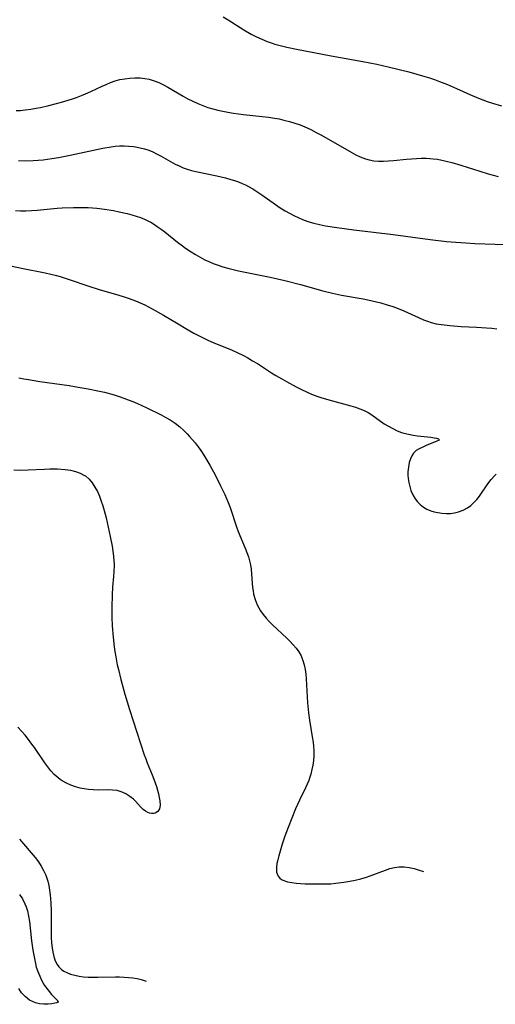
# Model space of a CAD drawing. Header units: metres. Extents: x 1073367 to 1082519, y 1569854 to 1574957.
# Tile 80 of 256: x 1074386 to 1074540, y 1572022 to 1572338. Entities that reach past the tile are written whole.
import ezdxf

# ---------------------------------------------------------------- set-up
doc = ezdxf.new("R2010")
doc.units = ezdxf.units.M
doc.layers.add('CGG_CurvaNivelLidar_v1', color=253, linetype='Continuous', lineweight=30)

msp = doc.modelspace()

# ---------------------------------------------------------------- linework, layer by layer
at = {"layer": 'CGG_CurvaNivelLidar_v1'}
for p, q in [((1074451.989, 1572339.3054, 67), (1074453.504, 1572338.3843, 67)), ((1074453.504, 1572338.3843, 67), (1074458.6079, 1572335.15, 67)), ((1074458.6079, 1572335.15, 67), (1074460.9807, 1572333.8027, 67)), ((1074460.9807, 1572333.8027, 67), (1074462.6568, 1572332.9501, 67)), ((1074462.6568, 1572332.9501, 67), (1074464.3638, 1572332.1636, 67)), ((1074464.3638, 1572332.1636, 67), (1074466.1017, 1572331.4512, 67)), ((1074466.1017, 1572331.4512, 67), (1074467.3454, 1572330.9997, 67)), ((1074467.3454, 1572330.9997, 67), (1074468.6044, 1572330.5914, 67)), ((1074468.6044, 1572330.5914, 67), (1074471.1697, 1572329.8918, 67)), ((1074471.1697, 1572329.8918, 67), (1074472.4668, 1572329.5858, 67)), ((1074472.4668, 1572329.5858, 67), (1074475.5675, 1572328.9324, 67)), ((1074475.5675, 1572328.9324, 67), (1074486.6472, 1572326.7953, 67)), ((1074486.6472, 1572326.7953, 67), (1074496.9023, 1572325.0017, 67)), ((1074496.9023, 1572325.0017, 67), (1074501.4191, 1572324.1263, 67)), ((1074501.4191, 1572324.1263, 67), (1074505.0694, 1572323.309, 67)), ((1074505.0694, 1572323.309, 67), (1074511.6287, 1572321.6178, 67)), ((1074511.6287, 1572321.6178, 67), (1074516.8661, 1572320.1646, 67)), ((1074413.0001, 1572317.0489, 66.5), (1074414.252, 1572317.6042, 66.5)), ((1074414.252, 1572317.6042, 66.5), (1074415.7367, 1572318.2027, 66.5)), ((1074415.7367, 1572318.2027, 66.5), (1074417.2365, 1572318.7244, 66.5)), ((1074417.2365, 1572318.7244, 66.5), (1074418.7532, 1572319.1485, 66.5)), ((1074418.7532, 1572319.1485, 66.5), (1074420.3157, 1572319.4608, 66.5)), ((1074420.3157, 1572319.4608, 66.5), (1074421.8894, 1572319.6574, 66.5)), ((1074421.8894, 1572319.6574, 66.5), (1074423.5668, 1572319.7456, 66.5)), ((1074423.5668, 1572319.7456, 66.5), (1074425.2375, 1572319.7061, 66.5)), ((1074425.2375, 1572319.7061, 66.5), (1074426.704, 1572319.5545, 66.5)), ((1074426.704, 1572319.5545, 66.5), (1074428.1492, 1572319.2782, 66.5)), ((1074428.1492, 1572319.2782, 66.5), (1074429.6987, 1572318.82, 66.5)), ((1074429.6987, 1572318.82, 66.5), (1074431.2157, 1572318.2229, 66.5)), ((1074431.2157, 1572318.2229, 66.5), (1074432.7022, 1572317.5142, 66.5)), ((1074432.7022, 1572317.5142, 66.5), (1074434.1786, 1572316.7077, 66.5)), ((1074516.8661, 1572320.1646, 67), (1074518.3593, 1572319.7229, 67)), ((1074518.3593, 1572319.7229, 67), (1074519.9746, 1572319.1888, 67)), ((1074519.9746, 1572319.1888, 67), (1074521.5762, 1572318.6043, 67)), ((1074521.5762, 1572318.6043, 67), (1074524.1622, 1572317.5667, 67)), ((1074524.1622, 1572317.5667, 67), (1074527.0314, 1572316.3212, 67)), ((1074404.7751, 1572313.4522, 66.5), (1074406.3481, 1572314.0458, 66.5)), ((1074406.3481, 1572314.0458, 66.5), (1074407.6824, 1572314.5953, 66.5)), ((1074407.6824, 1572314.5953, 66.5), (1074409.3825, 1572315.3524, 66.5)), ((1074409.3825, 1572315.3524, 66.5), (1074413.0001, 1572317.0489, 66.5)), ((1074434.1786, 1572316.7077, 66.5), (1074439.0436, 1572313.8252, 66.5)), ((1074527.0314, 1572316.3212, 67), (1074531.356, 1572314.3734, 67)), ((1074531.356, 1572314.3734, 67), (1074534.1167, 1572313.1998, 67)), ((1074395.8485, 1572310.8196, 66.5), (1074398.3581, 1572311.4599, 66.5)), ((1074398.3581, 1572311.4599, 66.5), (1074399.9545, 1572311.9043, 66.5)), ((1074399.9545, 1572311.9043, 66.5), (1074403.1829, 1572312.9015, 66.5)), ((1074403.1829, 1572312.9015, 66.5), (1074404.7751, 1572313.4522, 66.5)), ((1074439.0436, 1572313.8252, 66.5), (1074440.5906, 1572312.9893, 66.5)), ((1074440.5906, 1572312.9893, 66.5), (1074442.1661, 1572312.2046, 66.5)), ((1074442.1661, 1572312.2046, 66.5), (1074443.7682, 1572311.4758, 66.5)), ((1074443.7682, 1572311.4758, 66.5), (1074445.3969, 1572310.811, 66.5)), ((1074534.1167, 1572313.1998, 67), (1074536.9208, 1572312.1426, 67)), ((1074536.9208, 1572312.1426, 67), (1074538.6176, 1572311.5792, 67)), ((1074538.6176, 1572311.5792, 67), (1074541.4692, 1572310.7573, 67)), ((1074385.3, 1572309.2079, 66.5), (1074386.7752, 1572309.2791, 66.5)), ((1074386.7752, 1572309.2791, 66.5), (1074388.2579, 1572309.4117, 66.5)), ((1074388.2579, 1572309.4117, 66.5), (1074390.0269, 1572309.6432, 66.5)), ((1074390.0269, 1572309.6432, 66.5), (1074391.7958, 1572309.942, 66.5)), ((1074391.7958, 1572309.942, 66.5), (1074393.1496, 1572310.2093, 66.5)), ((1074393.1496, 1572310.2093, 66.5), (1074395.8485, 1572310.8196, 66.5)), ((1074445.3969, 1572310.811, 66.5), (1074447.0167, 1572310.2319, 66.5)), ((1074447.0167, 1572310.2319, 66.5), (1074448.6615, 1572309.7285, 66.5)), ((1074448.6615, 1572309.7285, 66.5), (1074450.2376, 1572309.3251, 66.5)), ((1074450.2376, 1572309.3251, 66.5), (1074451.8308, 1572308.9815, 66.5)), ((1074451.8308, 1572308.9815, 66.5), (1074453.4375, 1572308.6866, 66.5)), ((1074453.4375, 1572308.6866, 66.5), (1074455.2734, 1572308.3991, 66.5)), ((1074455.2734, 1572308.3991, 66.5), (1074458.514, 1572307.9811, 66.5)), ((1074458.514, 1572307.9811, 66.5), (1074464.5434, 1572307.3254, 66.5)), ((1074464.5434, 1572307.3254, 66.5), (1074466.496, 1572307.081, 66.5)), ((1074466.496, 1572307.081, 66.5), (1074468.4375, 1572306.7876, 66.5)), ((1074468.4375, 1572306.7876, 66.5), (1074469.9794, 1572306.5037, 66.5)), ((1074469.9794, 1572306.5037, 66.5), (1074471.5087, 1572306.1702, 66.5)), ((1074471.5087, 1572306.1702, 66.5), (1074473.2864, 1572305.7107, 66.5)), ((1074473.2864, 1572305.7107, 66.5), (1074475.0411, 1572305.1793, 66.5)), ((1074475.0411, 1572305.1793, 66.5), (1074476.7692, 1572304.5748, 66.5)), ((1074476.7692, 1572304.5748, 66.5), (1074478.2166, 1572303.9958, 66.5)), ((1074478.2166, 1572303.9958, 66.5), (1074479.0071, 1572303.6455, 66.5)), ((1074479.0071, 1572303.6455, 66.5), (1074480.1341, 1572303.107, 66.5)), ((1074480.1341, 1572303.107, 66.5), (1074481.8811, 1572302.2028, 66.5)), ((1074481.8811, 1572302.2028, 66.5), (1074483.6081, 1572301.2507, 66.5)), ((1074483.6081, 1572301.2507, 66.5), (1074493.1431, 1572295.8002, 66.5)), ((1074402.6941, 1572294.8506, 66), (1074410.2279, 1572296.5204, 66)), ((1074410.2279, 1572296.5204, 66), (1074413.2338, 1572297.1372, 66)), ((1074413.2338, 1572297.1372, 66), (1074415.8618, 1572297.5723, 66)), ((1074415.8618, 1572297.5723, 66), (1074417.2076, 1572297.7338, 66)), ((1074417.2076, 1572297.7338, 66), (1074418.5513, 1572297.8353, 66)), ((1074418.5513, 1572297.8353, 66), (1074420.0749, 1572297.8627, 66)), ((1074420.0749, 1572297.8627, 66), (1074421.5911, 1572297.7989, 66)), ((1074421.5911, 1572297.7989, 66), (1074423.0949, 1572297.6471, 66)), ((1074423.0949, 1572297.6471, 66), (1074423.7874, 1572297.5466, 66)), ((1074423.7874, 1572297.5466, 66), (1074425.2216, 1572297.275, 66)), ((1074425.2216, 1572297.275, 66), (1074426.6308, 1572296.9153, 66)), ((1074426.6308, 1572296.9153, 66), (1074428.0075, 1572296.4568, 66)), ((1074428.0075, 1572296.4568, 66), (1074429.2748, 1572295.9262, 66)), ((1074429.2748, 1572295.9262, 66), (1074430.5165, 1572295.3223, 66)), ((1074430.5165, 1572295.3223, 66), (1074432.02, 1572294.5168, 66)), ((1074493.1431, 1572295.8002, 66.5), (1074494.5984, 1572295.0122, 66.5)), ((1074494.5984, 1572295.0122, 66.5), (1074496.0667, 1572294.3008, 66.5)), ((1074386.0458, 1572293.1667, 66), (1074388.4355, 1572293.0539, 66)), ((1074388.4355, 1572293.0539, 66), (1074390.835, 1572293.1099, 66)), ((1074390.835, 1572293.1099, 66), (1074392.4234, 1572293.2216, 66)), ((1074392.4234, 1572293.2216, 66), (1074394.0121, 1572293.3803, 66)), ((1074394.0121, 1572293.3803, 66), (1074396.852, 1572293.7606, 66)), ((1074396.852, 1572293.7606, 66), (1074398.9501, 1572294.1112, 66)), ((1074398.9501, 1572294.1112, 66), (1074402.6941, 1572294.8506, 66)), ((1074432.02, 1572294.5168, 66), (1074435.0126, 1572292.8275, 66)), ((1074435.0126, 1572292.8275, 66), (1074436.5251, 1572292.0102, 66)), ((1074436.5251, 1572292.0102, 66), (1074437.7723, 1572291.393, 66)), ((1074496.0667, 1572294.3008, 66.5), (1074497.6908, 1572293.6678, 66.5)), ((1074497.6908, 1572293.6678, 66.5), (1074498.8951, 1572293.3329, 66.5)), ((1074498.8951, 1572293.3329, 66.5), (1074500.391, 1572293.0747, 66.5)), ((1074500.391, 1572293.0747, 66.5), (1074501.9455, 1572292.9548, 66.5)), ((1074501.9455, 1572292.9548, 66.5), (1074503.5251, 1572292.9442, 66.5)), ((1074503.5251, 1572292.9442, 66.5), (1074505.1238, 1572293.0122, 66.5)), ((1074505.1238, 1572293.0122, 66.5), (1074506.7371, 1572293.1326, 66.5)), ((1074506.7371, 1572293.1326, 66.5), (1074510.936, 1572293.5337, 66.5)), ((1074510.936, 1572293.5337, 66.5), (1074514.0949, 1572293.7835, 66.5)), ((1074514.0949, 1572293.7835, 66.5), (1074515.6743, 1572293.8504, 66.5)), ((1074515.6743, 1572293.8504, 66.5), (1074517.2511, 1572293.8557, 66.5)), ((1074517.2511, 1572293.8557, 66.5), (1074518.4083, 1572293.8086, 66.5)), ((1074518.4083, 1572293.8086, 66.5), (1074519.493, 1572293.7188, 66.5)), ((1074519.493, 1572293.7188, 66.5), (1074520.916, 1572293.5367, 66.5)), ((1074520.916, 1572293.5367, 66.5), (1074522.3325, 1572293.2909, 66.5)), ((1074522.3325, 1572293.2909, 66.5), (1074523.742, 1572292.9893, 66.5)), ((1074523.742, 1572292.9893, 66.5), (1074525.4748, 1572292.5502, 66.5)), ((1074525.4748, 1572292.5502, 66.5), (1074528.4492, 1572291.6714, 66.5)), ((1074437.7723, 1572291.393, 66), (1074439.046, 1572290.8415, 66)), ((1074439.046, 1572290.8415, 66), (1074440.381, 1572290.3641, 66)), ((1074440.381, 1572290.3641, 66), (1074441.7466, 1572289.9601, 66)), ((1074441.7466, 1572289.9601, 66), (1074443.1358, 1572289.6111, 66)), ((1074443.1358, 1572289.6111, 66), (1074449.898, 1572288.2047, 66)), ((1074528.4492, 1572291.6714, 66.5), (1074534.4805, 1572289.6982, 66.5)), ((1074534.4805, 1572289.6982, 66.5), (1074537.1853, 1572288.8953, 66.5)), ((1074537.1853, 1572288.8953, 66.5), (1074540.4615, 1572288.0592, 66.5)), ((1074449.898, 1572288.2047, 66), (1074452.6919, 1572287.5409, 66)), ((1074452.6919, 1572287.5409, 66), (1074454.3899, 1572287.072, 66)), ((1074454.3899, 1572287.072, 66), (1074455.6419, 1572286.681, 66)), ((1074455.6419, 1572286.681, 66), (1074456.8755, 1572286.2465, 66)), ((1074456.8755, 1572286.2465, 66), (1074458.0861, 1572285.7593, 66)), ((1074458.0861, 1572285.7593, 66), (1074459.1278, 1572285.2803, 66)), ((1074459.1278, 1572285.2803, 66), (1074460.1468, 1572284.7538, 66)), ((1074460.1468, 1572284.7538, 66), (1074461.4639, 1572283.9878, 66)), ((1074461.4639, 1572283.9878, 66), (1074462.7519, 1572283.1626, 66)), ((1074462.7519, 1572283.1626, 66), (1074464.3579, 1572282.0636, 66)), ((1074464.3579, 1572282.0636, 66), (1074468.7707, 1572278.9607, 66)), ((1074385.1217, 1572277.0644, 65.5), (1074386.7919, 1572277.0088, 65.5)), ((1074386.7919, 1572277.0088, 65.5), (1074388.4637, 1572277.0116, 65.5)), ((1074388.4637, 1572277.0116, 65.5), (1074390.2691, 1572277.0847, 65.5)), ((1074390.2691, 1572277.0847, 65.5), (1074392.0754, 1572277.2109, 65.5)), ((1074392.0754, 1572277.2109, 65.5), (1074398.5369, 1572277.7997, 65.5)), ((1074398.5369, 1572277.7997, 65.5), (1074400.1094, 1572277.9107, 65.5)), ((1074400.1094, 1572277.9107, 65.5), (1074403.8396, 1572278.0615, 65.5)), ((1074403.8396, 1572278.0615, 65.5), (1074406.9595, 1572278.0576, 65.5)), ((1074406.9595, 1572278.0576, 65.5), (1074408.5166, 1572277.9997, 65.5)), ((1074408.5166, 1572277.9997, 65.5), (1074409.9333, 1572277.9068, 65.5)), ((1074409.9333, 1572277.9068, 65.5), (1074411.3468, 1572277.778, 65.5)), ((1074411.3468, 1572277.778, 65.5), (1074413.7604, 1572277.4814, 65.5)), ((1074413.7604, 1572277.4814, 65.5), (1074416.6387, 1572277.0211, 65.5)), ((1074416.6387, 1572277.0211, 65.5), (1074418.5031, 1572276.6655, 65.5)), ((1074418.5031, 1572276.6655, 65.5), (1074421.089, 1572276.0818, 65.5)), ((1074421.089, 1572276.0818, 65.5), (1074422.5214, 1572275.7036, 65.5)), ((1074468.7707, 1572278.9607, 66), (1074470.3304, 1572277.952, 66)), ((1074470.3304, 1572277.952, 66), (1074471.9189, 1572276.9918, 66)), ((1074471.9189, 1572276.9918, 66), (1074473.2855, 1572276.2163, 66)), ((1074473.2855, 1572276.2163, 66), (1074474.6712, 1572275.4831, 66)), ((1074422.5214, 1572275.7036, 65.5), (1074423.9342, 1572275.2818, 65.5)), ((1074423.9342, 1572275.2818, 65.5), (1074425.3223, 1572274.8075, 65.5)), ((1074425.3223, 1572274.8075, 65.5), (1074426.6792, 1572274.2689, 65.5)), ((1074426.6792, 1572274.2689, 65.5), (1074427.969, 1572273.6654, 65.5)), ((1074427.969, 1572273.6654, 65.5), (1074428.6685, 1572273.2912, 65.5)), ((1074428.6685, 1572273.2912, 65.5), (1074429.536, 1572272.7803, 65.5)), ((1074474.6712, 1572275.4831, 66), (1074476.079, 1572274.8021, 66)), ((1074476.079, 1572274.8021, 66), (1074477.5128, 1572274.1865, 66)), ((1074477.5128, 1572274.1865, 66), (1074479.2324, 1572273.5655, 66)), ((1074479.2324, 1572273.5655, 66), (1074481.0768, 1572273.0249, 66)), ((1074481.0768, 1572273.0249, 66), (1074482.9523, 1572272.5716, 66)), ((1074429.536, 1572272.7803, 65.5), (1074430.7608, 1572271.9771, 65.5)), ((1074430.7608, 1572271.9771, 65.5), (1074431.9558, 1572271.1164, 65.5)), ((1074431.9558, 1572271.1164, 65.5), (1074433.1304, 1572270.2149, 65.5)), ((1074433.1304, 1572270.2149, 65.5), (1074437.3057, 1572266.859, 65.5)), ((1074482.9523, 1572272.5716, 66), (1074484.8509, 1572272.1857, 66)), ((1074484.8509, 1572272.1857, 66), (1074488.4677, 1572271.5945, 66)), ((1074488.4677, 1572271.5945, 66), (1074493.99, 1572270.8548, 66)), ((1074493.99, 1572270.8548, 66), (1074506.596, 1572269.329, 66)), ((1074437.3057, 1572266.859, 65.5), (1074438.8455, 1572265.6847, 65.5)), ((1074506.596, 1572269.329, 66), (1074518.5009, 1572267.7525, 66)), ((1074518.5009, 1572267.7525, 66), (1074523.7443, 1572267.1434, 66)), ((1074523.7443, 1572267.1434, 66), (1074526.8394, 1572266.8444, 66)), ((1074526.8394, 1572266.8444, 66), (1074530.042, 1572266.6263, 66)), ((1074530.042, 1572266.6263, 66), (1074532.935, 1572266.489, 66)), ((1074438.8455, 1572265.6847, 65.5), (1074439.8602, 1572264.9595, 65.5)), ((1074439.8602, 1572264.9595, 65.5), (1074441.6083, 1572263.7926, 65.5)), ((1074441.6083, 1572263.7926, 65.5), (1074443.0578, 1572262.8983, 65.5)), ((1074532.935, 1572266.489, 66), (1074546.0402, 1572266.0215, 66)), ((1074443.0578, 1572262.8983, 65.5), (1074444.5344, 1572262.0537, 65.5)), ((1074444.5344, 1572262.0537, 65.5), (1074446.038, 1572261.2646, 65.5)), ((1074446.038, 1572261.2646, 65.5), (1074447.3845, 1572260.6236, 65.5)), ((1074447.3845, 1572260.6236, 65.5), (1074448.7561, 1572260.0418, 65.5)), ((1074384.1014, 1572259.1498, 65), (1074387.055, 1572258.5347, 65)), ((1074387.055, 1572258.5347, 65), (1074394.7171, 1572257.0423, 65)), ((1074394.7171, 1572257.0423, 65), (1074396.5344, 1572256.6362, 65)), ((1074448.7561, 1572260.0418, 65.5), (1074450.2854, 1572259.4814, 65.5)), ((1074450.2854, 1572259.4814, 65.5), (1074451.8413, 1572258.9873, 65.5)), ((1074451.8413, 1572258.9873, 65.5), (1074453.4176, 1572258.5449, 65.5)), ((1074453.4176, 1572258.5449, 65.5), (1074456.8792, 1572257.7095, 65.5)), ((1074456.8792, 1572257.7095, 65.5), (1074460.0637, 1572257.0371, 65.5)), ((1074460.0637, 1572257.0371, 65.5), (1074467.0417, 1572255.6723, 65.5)), ((1074396.5344, 1572256.6362, 65), (1074398.3363, 1572256.1785, 65)), ((1074398.3363, 1572256.1785, 65), (1074399.5222, 1572255.837, 65)), ((1074399.5222, 1572255.837, 65), (1074402.4225, 1572254.8908, 65)), ((1074402.4225, 1572254.8908, 65), (1074408.6985, 1572252.6982, 65)), ((1074467.0417, 1572255.6723, 65.5), (1074471.765, 1572254.5857, 65.5)), ((1074471.765, 1572254.5857, 65.5), (1074476.8022, 1572253.2953, 65.5)), ((1074408.6985, 1572252.6982, 65), (1074412.0747, 1572251.6879, 65)), ((1074412.0747, 1572251.6879, 65), (1074418.4164, 1572249.8784, 65)), ((1074476.8022, 1572253.2953, 65.5), (1074484.0465, 1572251.2702, 65.5)), ((1074484.0465, 1572251.2702, 65.5), (1074487.1238, 1572250.484, 65.5)), ((1074418.4164, 1572249.8784, 65), (1074420.0489, 1572249.3492, 65)), ((1074420.0489, 1572249.3492, 65), (1074421.6676, 1572248.7808, 65)), ((1074421.6676, 1572248.7808, 65), (1074423.7208, 1572247.9977, 65)), ((1074423.7208, 1572247.9977, 65), (1074425.2426, 1572247.3684, 65)), ((1074487.1238, 1572250.484, 65.5), (1074489.9998, 1572249.8689, 65.5)), ((1074489.9998, 1572249.8689, 65.5), (1074497.0127, 1572248.645, 65.5)), ((1074497.0127, 1572248.645, 65.5), (1074498.4396, 1572248.3714, 65.5)), ((1074498.4396, 1572248.3714, 65.5), (1074501.2609, 1572247.7407, 65.5)), ((1074501.2609, 1572247.7407, 65.5), (1074502.6584, 1572247.3797, 65.5)), ((1074425.2426, 1572247.3684, 65), (1074426.7449, 1572246.6974, 65)), ((1074426.7449, 1572246.6974, 65), (1074429.1542, 1572245.4878, 65)), ((1074429.1542, 1572245.4878, 65), (1074432.7737, 1572243.4172, 65)), ((1074502.6584, 1572247.3797, 65.5), (1074504.7422, 1572246.7758, 65.5)), ((1074504.7422, 1572246.7758, 65.5), (1074506.504, 1572246.2008, 65.5)), ((1074506.504, 1572246.2008, 65.5), (1074508.2402, 1572245.565, 65.5)), ((1074508.2402, 1572245.565, 65.5), (1074510.0915, 1572244.7979, 65.5)), ((1074510.0915, 1572244.7979, 65.5), (1074514.754, 1572242.6332, 65.5)), ((1074432.7737, 1572243.4172, 65), (1074437.4225, 1572240.5972, 65)), ((1074514.754, 1572242.6332, 65.5), (1074516.4435, 1572241.9064, 65.5)), ((1074516.4435, 1572241.9064, 65.5), (1074517.6346, 1572241.4616, 65.5)), ((1074517.6346, 1572241.4616, 65.5), (1074518.8452, 1572241.0798, 65.5)), ((1074437.4225, 1572240.5972, 65), (1074439.8963, 1572239.1377, 65)), ((1074439.8963, 1572239.1377, 65), (1074442.5224, 1572237.6702, 65)), ((1074518.8452, 1572241.0798, 65.5), (1074520.5045, 1572240.6757, 65.5)), ((1074520.5045, 1572240.6757, 65.5), (1074522.1942, 1572240.3729, 65.5)), ((1074522.1942, 1572240.3729, 65.5), (1074524.87, 1572240.0429, 65.5)), ((1074524.87, 1572240.0429, 65.5), (1074528.5045, 1572239.7794, 65.5)), ((1074528.5045, 1572239.7794, 65.5), (1074533.5021, 1572239.5358, 65.5)), ((1074533.5021, 1572239.5358, 65.5), (1074536.6146, 1572239.3447, 65.5)), ((1074536.6146, 1572239.3447, 65.5), (1074538.432, 1572239.185, 65.5)), ((1074538.432, 1572239.185, 65.5), (1074540.0091, 1572239.0088, 65.5)), ((1074442.5224, 1572237.6702, 65), (1074444.0213, 1572236.8825, 65)), ((1074444.0213, 1572236.8825, 65), (1074447.0609, 1572235.3977, 65)), ((1074447.0609, 1572235.3977, 65), (1074448.6784, 1572234.6701, 65)), ((1074448.6784, 1572234.6701, 65), (1074454.8501, 1572232.1111, 65)), ((1074454.8501, 1572232.1111, 65), (1074456.619, 1572231.323, 65)), ((1074456.619, 1572231.323, 65), (1074458.2765, 1572230.5129, 65)), ((1074458.2765, 1572230.5129, 65), (1074459.8686, 1572229.6657, 65)), ((1074459.8686, 1572229.6657, 65), (1074461.4352, 1572228.7704, 65)), ((1074461.4352, 1572228.7704, 65), (1074462.9773, 1572227.8323, 65)), ((1074462.9773, 1572227.8323, 65), (1074467.4984, 1572224.8946, 65)), ((1074386.2323, 1572223.312, 64.5), (1074387.8561, 1572222.9599, 64.5)), ((1074387.8561, 1572222.9599, 64.5), (1074389.3245, 1572222.68, 64.5)), ((1074389.3245, 1572222.68, 64.5), (1074392.9298, 1572222.0894, 64.5)), ((1074467.4984, 1572224.8946, 65), (1074468.9033, 1572224.0131, 65)), ((1074468.9033, 1572224.0131, 65), (1074470.7815, 1572222.905, 65)), ((1074470.7815, 1572222.905, 65), (1074472.3182, 1572222.0435, 65)), ((1074392.9298, 1572222.0894, 64.5), (1074402.3883, 1572220.7582, 64.5)), ((1074402.3883, 1572220.7582, 64.5), (1074405.3421, 1572220.3043, 64.5)), ((1074405.3421, 1572220.3043, 64.5), (1074408.482, 1572219.7623, 64.5)), ((1074408.482, 1572219.7623, 64.5), (1074411.6084, 1572219.12, 64.5)), ((1074411.6084, 1572219.12, 64.5), (1074413.742, 1572218.6167, 64.5)), ((1074472.3182, 1572222.0435, 65), (1074475.4242, 1572220.3839, 65)), ((1074475.4242, 1572220.3839, 65), (1074477.094, 1572219.5297, 65)), ((1074477.094, 1572219.5297, 65), (1074478.7833, 1572218.7218, 65)), ((1074413.742, 1572218.6167, 64.5), (1074416.9131, 1572217.7533, 64.5)), ((1074416.9131, 1572217.7533, 64.5), (1074418.4811, 1572217.2688, 64.5)), ((1074418.4811, 1572217.2688, 64.5), (1074419.9636, 1572216.7693, 64.5)), ((1074419.9636, 1572216.7693, 64.5), (1074421.4304, 1572216.2295, 64.5)), ((1074421.4304, 1572216.2295, 64.5), (1074422.8884, 1572215.6428, 64.5)), ((1074478.7833, 1572218.7218, 65), (1074480.4151, 1572218.0224, 65)), ((1074480.4151, 1572218.0224, 65), (1074482.0753, 1572217.3936, 65)), ((1074482.0753, 1572217.3936, 65), (1074483.3693, 1572216.9579, 65)), ((1074483.3693, 1572216.9579, 65), (1074485.9864, 1572216.1721, 65)), ((1074485.9864, 1572216.1721, 65), (1074493.0059, 1572214.2652, 65)), ((1074422.8884, 1572215.6428, 64.5), (1074424.3308, 1572215.0206, 64.5)), ((1074424.3308, 1572215.0206, 64.5), (1074427.1786, 1572213.7034, 64.5)), ((1074427.1786, 1572213.7034, 64.5), (1074431.9817, 1572211.3416, 64.5)), ((1074493.0059, 1572214.2652, 65), (1074494.483, 1572213.8204, 65)), ((1074494.483, 1572213.8204, 65), (1074495.9242, 1572213.3196, 65)), ((1074495.9242, 1572213.3196, 65), (1074497.3167, 1572212.7371, 65)), ((1074497.3167, 1572212.7371, 65), (1074498.5784, 1572212.0855, 65)), ((1074431.9817, 1572211.3416, 64.5), (1074433.4694, 1572210.5582, 64.5)), ((1074433.4694, 1572210.5582, 64.5), (1074434.9192, 1572209.7219, 64.5)), ((1074434.9192, 1572209.7219, 64.5), (1074436.4992, 1572208.6796, 64.5)), ((1074498.5784, 1572212.0855, 65), (1074499.7582, 1572211.3521, 65)), ((1074499.7582, 1572211.3521, 65), (1074503.7512, 1572208.5024, 65)), ((1074436.4992, 1572208.6796, 64.5), (1074437.9937, 1572207.5255, 64.5)), ((1074437.9937, 1572207.5255, 64.5), (1074439.1997, 1572206.4399, 64.5)), ((1074439.1997, 1572206.4399, 64.5), (1074440.3467, 1572205.2832, 64.5)), ((1074503.7512, 1572208.5024, 65), (1074505.0941, 1572207.675, 65)), ((1074505.0941, 1572207.675, 65), (1074506.49, 1572206.9284, 65)), ((1074506.49, 1572206.9284, 65), (1074507.905, 1572206.2769, 65)), ((1074440.3467, 1572205.2832, 64.5), (1074441.1454, 1572204.4154, 64.5)), ((1074441.1454, 1572204.4154, 64.5), (1074442.906, 1572202.3415, 64.5)), ((1074507.905, 1572206.2769, 65), (1074509.3556, 1572205.7274, 65)), ((1074509.3556, 1572205.7274, 65), (1074510.0383, 1572205.5143, 65)), ((1074510.0383, 1572205.5143, 65), (1074511.5283, 1572205.1445, 65)), ((1074511.5283, 1572205.1445, 65), (1074513.0234, 1572204.8717, 65)), ((1074513.0234, 1572204.8717, 65), (1074514.5007, 1572204.6653, 65)), ((1074514.5007, 1572204.6653, 65), (1074518.7341, 1572204.165, 65)), ((1074518.7341, 1572204.165, 65), (1074519.7822, 1572204.0007, 65)), ((1074519.7822, 1572204.0007, 65), (1074520.6225, 1572203.8212, 65)), ((1074520.6225, 1572203.8212, 65), (1074521.1902, 1572203.6234, 65)), ((1074521.1902, 1572203.6234, 65), (1074521.4056, 1572203.4034, 65)), ((1074521.4056, 1572203.4034, 65), (1074521.2145, 1572203.1599, 65)), ((1074442.906, 1572202.3415, 64.5), (1074443.8537, 1572201.126, 64.5)), ((1074443.8537, 1572201.126, 64.5), (1074444.7607, 1572199.8761, 64.5)), ((1074515.0558, 1572200.4791, 65), (1074514.0459, 1572199.8606, 65)), ((1074516.1593, 1572201.0144, 65), (1074515.0558, 1572200.4791, 65)), ((1074517.247, 1572201.4944, 65), (1074516.1593, 1572201.0144, 65)), ((1074520.6915, 1572202.8846, 65), (1074517.247, 1572201.4944, 65)), ((1074521.2145, 1572203.1599, 65), (1074520.6915, 1572202.8846, 65)), ((1074444.7607, 1572199.8761, 64.5), (1074445.7658, 1572198.3654, 64.5)), ((1074445.7658, 1572198.3654, 64.5), (1074446.7183, 1572196.8154, 64.5)), ((1074512.1635, 1572197.1744, 65), (1074511.8307, 1572196.0279, 65)), ((1074512.6045, 1572198.208, 65), (1074512.1635, 1572197.1744, 65)), ((1074513.198, 1572199.0939, 65), (1074512.6045, 1572198.208, 65)), ((1074514.0459, 1572199.8606, 65), (1074513.198, 1572199.0939, 65)), ((1074386.5273, 1572193.6286, 64), (1074389.2327, 1572193.6965, 64)), ((1074389.2327, 1572193.6965, 64), (1074394.4695, 1572193.931, 64)), ((1074394.4695, 1572193.931, 64), (1074396.1983, 1572193.9806, 64)), ((1074396.1983, 1572193.9806, 64), (1074398.6095, 1572193.9694, 64)), ((1074398.6095, 1572193.9694, 64), (1074401.07, 1572193.7981, 64)), ((1074401.07, 1572193.7981, 64), (1074402.7859, 1572193.5518, 64)), ((1074446.7183, 1572196.8154, 64.5), (1074447.6299, 1572195.2365, 64.5)), ((1074447.6299, 1572195.2365, 64.5), (1074449.4305, 1572191.8831, 64.5)), ((1074511.5444, 1572194.589, 65), (1074511.3945, 1572193.0698, 65)), ((1074511.8307, 1572196.0279, 65), (1074511.5444, 1572194.589, 65)), ((1074384.544, 1572193.6354, 64), (1074386.5273, 1572193.6286, 64)), ((1074402.7859, 1572193.5518, 64), (1074404.4269, 1572193.1777, 64)), ((1074404.4269, 1572193.1777, 64), (1074405.9648, 1572192.6424, 64)), ((1074405.9648, 1572192.6424, 64), (1074407.3628, 1572191.8998, 64)), ((1074407.3628, 1572191.8998, 64), (1074407.6311, 1572191.7145, 64)), ((1074407.6311, 1572191.7145, 64), (1074408.7911, 1572190.703, 64)), ((1074408.7911, 1572190.703, 64), (1074409.8066, 1572189.4987, 64)), ((1074449.4305, 1572191.8831, 64.5), (1074451.0935, 1572188.5788, 64.5)), ((1074511.3945, 1572193.0698, 65), (1074511.3928, 1572191.9862, 65)), ((1074511.3928, 1572191.9862, 65), (1074511.4729, 1572190.8883, 65)), ((1074511.4729, 1572190.8883, 65), (1074511.6637, 1572189.5947, 65)), ((1074537.1462, 1572189.2116, 65), (1074538.1608, 1572190.538, 65)), ((1074538.1608, 1572190.538, 65), (1074539.2668, 1572191.7473, 65)), ((1074539.2668, 1572191.7473, 65), (1074539.8248, 1572192.2532, 65)), ((1074409.8066, 1572189.4987, 64), (1074410.6994, 1572188.1449, 64)), ((1074410.6994, 1572188.1449, 64), (1074411.4817, 1572186.6739, 64)), ((1074451.0935, 1572188.5788, 64.5), (1074452.4859, 1572185.7009, 64.5)), ((1074511.6637, 1572189.5947, 65), (1074511.9544, 1572188.3129, 65)), ((1074511.9544, 1572188.3129, 65), (1074512.3447, 1572187.0604, 65)), ((1074534.4089, 1572185.244, 65), (1074537.1462, 1572189.2116, 65)), ((1074411.4817, 1572186.6739, 64), (1074412.1355, 1572185.1767, 64)), ((1074412.1355, 1572185.1767, 64), (1074412.712, 1572183.6151, 64)), ((1074452.4859, 1572185.7009, 64.5), (1074453.5736, 1572183.2313, 64.5)), ((1074512.3447, 1572187.0604, 65), (1074512.937, 1572185.6552, 65)), ((1074512.937, 1572185.6552, 65), (1074513.6941, 1572184.3529, 65)), ((1074513.6941, 1572184.3529, 65), (1074514.4705, 1572183.368, 65)), ((1074533.5354, 1572184.1334, 65), (1074534.4089, 1572185.244, 65)), ((1074412.712, 1572183.6151, 64), (1074413.1976, 1572182.1053, 64)), ((1074413.1976, 1572182.1053, 64), (1074413.6438, 1572180.566, 64)), ((1074453.5736, 1572183.2313, 64.5), (1074454.211, 1572181.5202, 64.5)), ((1074454.211, 1572181.5202, 64.5), (1074456.2349, 1572175.3537, 64.5)), ((1074514.4705, 1572183.368, 65), (1074515.3655, 1572182.4902, 65)), ((1074515.3655, 1572182.4902, 65), (1074516.365, 1572181.7291, 65)), ((1074516.365, 1572181.7291, 65), (1074517.5053, 1572181.0708, 65)), ((1074517.5053, 1572181.0708, 65), (1074518.7256, 1572180.5466, 65)), ((1074529.1468, 1572180.6927, 65), (1074530.5029, 1572181.4404, 65)), ((1074530.5029, 1572181.4404, 65), (1074531.5925, 1572182.2296, 65)), ((1074531.5925, 1572182.2296, 65), (1074532.6043, 1572183.1329, 65)), ((1074532.6043, 1572183.1329, 65), (1074533.5354, 1572184.1334, 65)), ((1074413.6438, 1572180.566, 64), (1074414.2563, 1572178.2581, 64)), ((1074414.2563, 1572178.2581, 64), (1074414.9826, 1572175.2331, 64)), ((1074518.7256, 1572180.5466, 65), (1074519.8752, 1572180.185, 65)), ((1074519.8752, 1572180.185, 65), (1074521.0588, 1572179.9184, 65)), ((1074521.0588, 1572179.9184, 65), (1074522.2632, 1572179.7389, 65)), ((1074522.2632, 1572179.7389, 65), (1074523.7488, 1572179.6372, 65)), ((1074523.7488, 1572179.6372, 65), (1074525.0915, 1572179.6712, 65)), ((1074525.0915, 1572179.6712, 65), (1074526.4158, 1572179.8349, 65)), ((1074526.4158, 1572179.8349, 65), (1074527.7059, 1572180.141, 65)), ((1074527.7059, 1572180.141, 65), (1074529.1468, 1572180.6927, 65)), ((1074414.9826, 1572175.2331, 64), (1074415.6075, 1572172.2581, 64)), ((1074456.2349, 1572175.3537, 64.5), (1074456.7666, 1572173.9074, 64.5)), ((1074415.6075, 1572172.2581, 64), (1074416.1824, 1572169.189, 64)), ((1074456.7666, 1572173.9074, 64.5), (1074459.0204, 1572168.5344, 64.5)), ((1074416.1824, 1572169.189, 64), (1074416.45, 1572167.5766, 64)), ((1074459.0204, 1572168.5344, 64.5), (1074459.5657, 1572167.1324, 64.5)), ((1074416.45, 1572167.5766, 64), (1074416.6678, 1572165.9653, 64)), ((1074416.6678, 1572165.9653, 64), (1074416.8117, 1572164.3527, 64)), ((1074459.5657, 1572167.1324, 64.5), (1074460.0566, 1572165.7219, 64.5)), ((1074460.0566, 1572165.7219, 64.5), (1074460.4287, 1572164.4603, 64.5)), ((1074416.8573, 1572162.8038, 64), (1074416.8087, 1572161.1099, 64)), ((1074416.8117, 1572164.3527, 64), (1074416.8469, 1572163.5656, 64)), ((1074416.8469, 1572163.5656, 64), (1074416.8573, 1572162.8038, 64)), ((1074460.4287, 1572164.4603, 64.5), (1074460.7229, 1572163.1863, 64.5)), ((1074460.7229, 1572163.1863, 64.5), (1074460.9532, 1572161.6927, 64.5)), ((1074416.6912, 1572159.4135, 64), (1074416.384, 1572156.0088, 64)), ((1074416.8087, 1572161.1099, 64), (1074416.6912, 1572159.4135, 64)), ((1074460.9532, 1572161.6927, 64.5), (1074461.0978, 1572160.1863, 64.5)), ((1074461.0978, 1572160.1863, 64.5), (1074461.2924, 1572157.2654, 64.5)), ((1074416.384, 1572156.0088, 64), (1074416.2058, 1572153.496, 64)), ((1074461.2924, 1572157.2654, 64.5), (1074461.4225, 1572155.8162, 64.5)), ((1074461.4225, 1572155.8162, 64.5), (1074461.5607, 1572154.7737, 64.5)), ((1074416.2058, 1572153.496, 64), (1074416.0792, 1572149.4132, 64)), ((1074461.5607, 1572154.7737, 64.5), (1074461.7538, 1572153.7444, 64.5)), ((1074461.7538, 1572153.7444, 64.5), (1074462.2492, 1572151.9962, 64.5)), ((1074416.0792, 1572149.4132, 64), (1074416.0936, 1572146.2656, 64)), ((1074462.2492, 1572151.9962, 64.5), (1074462.9299, 1572150.3051, 64.5)), ((1074462.9299, 1572150.3051, 64.5), (1074463.4127, 1572149.3357, 64.5)), ((1074416.0936, 1572146.2656, 64), (1074416.2199, 1572143.5228, 64)), ((1074463.4127, 1572149.3357, 64.5), (1074463.9581, 1572148.3957, 64.5)), ((1074463.9581, 1572148.3957, 64.5), (1074464.8003, 1572147.1756, 64.5)), ((1074464.8003, 1572147.1756, 64.5), (1074465.742, 1572146.009, 64.5)), ((1074416.2199, 1572143.5228, 64), (1074416.5222, 1572139.8809, 64)), ((1074465.742, 1572146.009, 64.5), (1074466.7603, 1572144.8858, 64.5)), ((1074466.7603, 1572144.8858, 64.5), (1074467.8366, 1572143.7983, 64.5)), ((1074467.8366, 1572143.7983, 64.5), (1074472.4024, 1572139.5517, 64.5)), ((1074416.5222, 1572139.8809, 64), (1074416.866, 1572136.7975, 64)), ((1074416.866, 1572136.7975, 64), (1074417.0816, 1572135.2612, 64)), ((1074472.4024, 1572139.5517, 64.5), (1074473.4252, 1572138.5429, 64.5)), ((1074473.4252, 1572138.5429, 64.5), (1074474.4543, 1572137.4422, 64.5)), ((1074474.4543, 1572137.4422, 64.5), (1074475.4071, 1572136.3023, 64.5)), ((1074417.0816, 1572135.2612, 64), (1074417.3688, 1572133.5476, 64)), ((1074417.3688, 1572133.5476, 64), (1074417.8893, 1572130.9681, 64)), ((1074475.4071, 1572136.3023, 64.5), (1074476.261, 1572135.1144, 64.5)), ((1074476.261, 1572135.1144, 64.5), (1074476.9882, 1572133.8677, 64.5)), ((1074476.9882, 1572133.8677, 64.5), (1074477.2814, 1572133.2481, 64.5)), ((1074417.8893, 1572130.9681, 64), (1074418.2197, 1572129.5096, 64)), ((1074477.2814, 1572133.2481, 64.5), (1074477.6106, 1572132.4027, 64.5)), ((1074477.6106, 1572132.4027, 64.5), (1074478.0147, 1572130.9899, 64.5)), ((1074478.0147, 1572130.9899, 64.5), (1074478.2975, 1572129.5252, 64.5)), ((1074418.2197, 1572129.5096, 64), (1074419.0249, 1572126.2836, 64)), ((1074478.2975, 1572129.5252, 64.5), (1074478.4915, 1572128.0207, 64.5)), ((1074478.4915, 1572128.0207, 64.5), (1074478.6244, 1572126.4861, 64.5)), ((1074419.0249, 1572126.2836, 64), (1074420.3353, 1572121.5262, 64)), ((1074478.6244, 1572126.4861, 64.5), (1074479.0721, 1572118.7944, 64.5)), ((1074420.3353, 1572121.5262, 64), (1074421.8221, 1572116.5674, 64)), ((1074479.0721, 1572118.7944, 64.5), (1074479.3737, 1572115.5021, 64.5)), ((1074421.8221, 1572116.5674, 64), (1074426.569, 1572102.0557, 64)), ((1074479.3737, 1572115.5021, 64.5), (1074479.6753, 1572113.2252, 64.5)), ((1074479.6753, 1572113.2252, 64.5), (1074480.6054, 1572107.8792, 64.5)), ((1074387.1011, 1572109.6379, 64), (1074385.9206, 1572110.9201, 64)), ((1074388.2415, 1572108.3146, 64), (1074387.1011, 1572109.6379, 64)), ((1074389.3605, 1572106.9246, 64), (1074388.2415, 1572108.3146, 64)), ((1074390.4341, 1572105.4981, 64), (1074389.3605, 1572106.9246, 64)), ((1074391.2197, 1572104.3923, 64), (1074390.4341, 1572105.4981, 64)), ((1074480.6054, 1572107.8792, 64.5), (1074480.8838, 1572106.1139, 64.5)), ((1074480.8838, 1572106.1139, 64.5), (1074481.0509, 1572104.7628, 64.5)), ((1074394.5692, 1572099.4388, 64), (1074391.2197, 1572104.3923, 64)), ((1074426.569, 1572102.0557, 64), (1074427.0218, 1572100.7525, 64)), ((1074481.0509, 1572104.7628, 64.5), (1074481.1515, 1572103.4134, 64.5)), ((1074481.1515, 1572103.4134, 64.5), (1074481.1557, 1572101.8015, 64.5)), ((1074395.5295, 1572098.1328, 64), (1074394.5692, 1572099.4388, 64)), ((1074427.0218, 1572100.7525, 64), (1074427.5118, 1572099.5038, 64)), ((1074427.5118, 1572099.5038, 64), (1074429.1386, 1572095.6406, 64)), ((1074480.8241, 1572098.7326, 64.5), (1074480.5247, 1572097.2827, 64.5)), ((1074481.036, 1572100.1939, 64.5), (1074480.8241, 1572098.7326, 64.5)), ((1074481.1557, 1572101.8015, 64.5), (1074481.036, 1572100.1939, 64.5)), ((1074396.5356, 1572096.8882, 64), (1074395.5295, 1572098.1328, 64)), ((1074397.6017, 1572095.7264, 64), (1074396.5356, 1572096.8882, 64)), ((1074398.8421, 1572094.5952, 64), (1074397.6017, 1572095.7264, 64)), ((1074429.1386, 1572095.6406, 64), (1074429.6744, 1572094.2455, 64)), ((1074480.1458, 1572095.8474, 64.5), (1074479.8275, 1572094.8312, 64.5)), ((1074480.5247, 1572097.2827, 64.5), (1074480.1458, 1572095.8474, 64.5)), ((1074399.5135, 1572094.085, 64), (1074398.8421, 1572094.5952, 64)), ((1074400.1939, 1572093.6345, 64), (1074399.5135, 1572094.085, 64)), ((1074401.5443, 1572092.891, 64), (1074400.1939, 1572093.6345, 64)), ((1074402.9658, 1572092.2693, 64), (1074401.5443, 1572092.891, 64)), ((1074429.6744, 1572094.2455, 64), (1074430.4892, 1572091.8312, 64)), ((1074478.9771, 1572092.6401, 64.5), (1074478.4481, 1572091.4708, 64.5)), ((1074479.4667, 1572093.827, 64.5), (1074478.9771, 1572092.6401, 64.5)), ((1074479.8275, 1572094.8312, 64.5), (1074479.4667, 1572093.827, 64.5)), ((1074404.4407, 1572091.757, 64), (1074402.9658, 1572092.2693, 64)), ((1074405.9544, 1572091.3482, 64), (1074404.4407, 1572091.757, 64)), ((1074407.2705, 1572091.0805, 64), (1074405.9544, 1572091.3482, 64)), ((1074408.598, 1572090.8895, 64), (1074407.2705, 1572091.0805, 64)), ((1074410.1703, 1572090.7617, 64), (1074408.598, 1572090.8895, 64)), ((1074411.7323, 1572090.7233, 64), (1074410.1703, 1572090.7617, 64)), ((1074414.8535, 1572090.7763, 64), (1074411.7323, 1572090.7233, 64)), ((1074416.3547, 1572090.7345, 64), (1074414.8535, 1572090.7763, 64)), ((1074417.8021, 1572090.5473, 64), (1074416.3547, 1572090.7345, 64)), ((1074418.127, 1572090.4751, 64), (1074417.8021, 1572090.5473, 64)), ((1074419.4382, 1572090.0481, 64), (1074418.127, 1572090.4751, 64)), ((1074420.6778, 1572089.4533, 64), (1074419.4382, 1572090.0481, 64)), ((1074421.9409, 1572088.6576, 64), (1074420.6778, 1572089.4533, 64)), ((1074430.4892, 1572091.8312, 64), (1074430.8281, 1572090.6811, 64)), ((1074430.8281, 1572090.6811, 64), (1074431.1355, 1572089.4888, 64)), ((1074431.1355, 1572089.4888, 64), (1074431.3801, 1572088.3407, 64)), ((1074478.4481, 1572091.4708, 64.5), (1074476.5235, 1572087.4267, 64.5)), ((1074423.0796, 1572087.7355, 64), (1074421.9409, 1572088.6576, 64)), ((1074423.6899, 1572087.1355, 64), (1074423.0796, 1572087.7355, 64)), ((1074425.3777, 1572085.3133, 64), (1074423.6899, 1572087.1355, 64)), ((1074431.3801, 1572088.3407, 64), (1074431.5511, 1572087.2541, 64)), ((1074431.5511, 1572087.2541, 64), (1074431.6309, 1572085.8458, 64)), ((1074476.5235, 1572087.4267, 64.5), (1074475.2368, 1572084.6263, 64.5)), ((1074426.2271, 1572084.4942, 64), (1074425.3777, 1572085.3133, 64)), ((1074426.9431, 1572083.938, 64), (1074426.2271, 1572084.4942, 64)), ((1074427.6783, 1572083.5056, 64), (1074426.9431, 1572083.938, 64)), ((1074428.2608, 1572083.2695, 64), (1074427.6783, 1572083.5056, 64)), ((1074428.8367, 1572083.1382, 64), (1074428.2608, 1572083.2695, 64)), ((1074429.4805, 1572083.1294, 64), (1074428.8367, 1572083.1382, 64)), ((1074430.078, 1572083.2719, 64), (1074429.4805, 1572083.1294, 64)), ((1074430.8896, 1572083.8056, 64), (1074430.078, 1572083.2719, 64)), ((1074431.4282, 1572084.6641, 64), (1074430.8896, 1572083.8056, 64)), ((1074431.6309, 1572085.8458, 64), (1074431.4282, 1572084.6641, 64)), ((1074475.2368, 1572084.6263, 64.5), (1074474.0025, 1572081.6995, 64.5)), ((1074474.0025, 1572081.6995, 64.5), (1074472.8438, 1572078.7185, 64.5)), ((1074472.8438, 1572078.7185, 64.5), (1074471.8028, 1572075.8629, 64.5)), ((1074386.4194, 1572074.9397, 64), (1074391.4663, 1572069.0019, 64)), ((1074471.8028, 1572075.8629, 64.5), (1074470.9374, 1572073.2714, 64.5)), ((1074470.9374, 1572073.2714, 64.5), (1074469.836, 1572069.6089, 64.5)), ((1074391.4663, 1572069.0019, 64), (1074392.4805, 1572067.6712, 64)), ((1074392.4805, 1572067.6712, 64), (1074393.3871, 1572066.2785, 64)), ((1074469.2138, 1572067.0556, 64.5), (1074469.0753, 1572065.8974, 64.5)), ((1074469.482, 1572068.3082, 64.5), (1074469.2138, 1572067.0556, 64.5)), ((1074469.836, 1572069.6089, 64.5), (1074469.482, 1572068.3082, 64.5)), ((1074393.3871, 1572066.2785, 64), (1074394.1851, 1572064.8184, 64)), ((1074394.1851, 1572064.8184, 64), (1074394.8677, 1572063.2993, 64)), ((1074469.0753, 1572065.8974, 64.5), (1074469.0827, 1572064.8139, 64.5)), ((1074469.0827, 1572064.8139, 64.5), (1074469.1523, 1572064.2946, 64.5)), ((1074469.1523, 1572064.2946, 64.5), (1074469.2836, 1572063.7666, 64.5)), ((1074499.2448, 1572063.1111, 64.5), (1074504.1407, 1572065.0065, 64.5)), ((1074504.1407, 1572065.0065, 64.5), (1074505.5995, 1572065.4752, 64.5)), ((1074505.5995, 1572065.4752, 64.5), (1074507.094, 1572065.815, 64.5)), ((1074507.094, 1572065.815, 64.5), (1074508.6051, 1572065.9922, 64.5)), ((1074508.6051, 1572065.9922, 64.5), (1074510.2018, 1572065.9838, 64.5)), ((1074510.2018, 1572065.9838, 64.5), (1074511.8011, 1572065.7944, 64.5)), ((1074511.8011, 1572065.7944, 64.5), (1074513.4242, 1572065.4427, 64.5)), ((1074513.4242, 1572065.4427, 64.5), (1074515.0461, 1572064.9743, 64.5)), ((1074515.0461, 1572064.9743, 64.5), (1074516.4052, 1572064.5207, 64.5)), ((1074394.8677, 1572063.2993, 64), (1074395.2163, 1572062.3607, 64)), ((1074395.2163, 1572062.3607, 64), (1074395.5132, 1572061.4025, 64)), ((1074395.5132, 1572061.4025, 64), (1074395.8483, 1572059.9777, 64)), ((1074469.2836, 1572063.7666, 64.5), (1074469.6355, 1572062.9853, 64.5)), ((1074469.6355, 1572062.9853, 64.5), (1074470.1536, 1572062.3526, 64.5)), ((1074470.1536, 1572062.3526, 64.5), (1074470.7557, 1572061.929, 64.5)), ((1074470.7557, 1572061.929, 64.5), (1074471.4769, 1572061.6015, 64.5)), ((1074471.4769, 1572061.6015, 64.5), (1074472.6604, 1572061.2334, 64.5)), ((1074472.6604, 1572061.2334, 64.5), (1074474.0021, 1572060.954, 64.5)), ((1074474.0021, 1572060.954, 64.5), (1074475.462, 1572060.7628, 64.5)), ((1074475.462, 1572060.7628, 64.5), (1074476.8438, 1572060.6648, 64.5)), ((1074486.6329, 1572060.6137, 64.5), (1074488.1903, 1572060.7377, 64.5)), ((1074488.1903, 1572060.7377, 64.5), (1074490.8127, 1572061.0735, 64.5)), ((1074490.8127, 1572061.0735, 64.5), (1074492.6458, 1572061.384, 64.5)), ((1074492.6458, 1572061.384, 64.5), (1074494.4612, 1572061.7527, 64.5)), ((1074494.4612, 1572061.7527, 64.5), (1074496.2515, 1572062.1868, 64.5)), ((1074496.2515, 1572062.1868, 64.5), (1074498.084, 1572062.7202, 64.5)), ((1074498.084, 1572062.7202, 64.5), (1074499.2448, 1572063.1111, 64.5)), ((1074395.8483, 1572059.9777, 64), (1074396.0909, 1572058.5203, 64)), ((1074396.0909, 1572058.5203, 64), (1074396.2656, 1572057.0384, 64)), ((1074476.8438, 1572060.6648, 64.5), (1074478.2787, 1572060.6094, 64.5)), ((1074478.2787, 1572060.6094, 64.5), (1074483.568, 1572060.52, 64.5)), ((1074483.568, 1572060.52, 64.5), (1074485.0751, 1572060.5436, 64.5)), ((1074485.0751, 1572060.5436, 64.5), (1074486.6329, 1572060.6137, 64.5)), ((1074386.45, 1572057.1674, 63.5), (1074387.3404, 1572055.7919, 63.5)), ((1074387.3404, 1572055.7919, 63.5), (1074388.1767, 1572054.1687, 63.5)), ((1074396.2656, 1572057.0384, 64), (1074396.4651, 1572054.4675, 64)), ((1074396.4651, 1572054.4675, 64), (1074396.5617, 1572051.7452, 64)), ((1074388.1767, 1572054.1687, 63.5), (1074388.5874, 1572053.1228, 63.5)), ((1074388.5874, 1572053.1228, 63.5), (1074388.969, 1572051.8645, 63.5)), ((1074388.969, 1572051.8645, 63.5), (1074389.3456, 1572050.1632, 63.5)), ((1074396.5617, 1572051.7452, 64), (1074396.5605, 1572045.3824, 64)), ((1074389.3456, 1572050.1632, 63.5), (1074389.6223, 1572048.4175, 63.5)), ((1074389.6223, 1572048.4175, 63.5), (1074390.3005, 1572042.2849, 63.5)), ((1074396.5605, 1572045.3824, 64), (1074396.6133, 1572043.3711, 64)), ((1074390.3005, 1572042.2849, 63.5), (1074390.7246, 1572039.1987, 63.5)), ((1074396.6133, 1572043.3711, 64), (1074396.7339, 1572041.5187, 64)), ((1074390.7246, 1572039.1987, 63.5), (1074390.9793, 1572037.6693, 63.5)), ((1074396.7339, 1572041.5187, 64), (1074396.8976, 1572040.0051, 64)), ((1074396.8976, 1572040.0051, 64), (1074397.1336, 1572038.5431, 64)), ((1074390.9793, 1572037.6693, 63.5), (1074391.522, 1572034.9872, 63.5)), ((1074397.1336, 1572038.5431, 64), (1074397.4629, 1572037.1507, 64)), ((1074397.4629, 1572037.1507, 64), (1074397.9124, 1572035.8503, 64)), ((1074397.9124, 1572035.8503, 64), (1074398.5528, 1572034.6095, 64)), ((1074391.522, 1572034.9872, 63.5), (1074391.8227, 1572033.8168, 63.5)), ((1074391.8227, 1572033.8168, 63.5), (1074392.3083, 1572032.3279, 63.5)), ((1074392.3083, 1572032.3279, 63.5), (1074392.9139, 1572030.8207, 63.5)), ((1074398.5528, 1572034.6095, 64), (1074399.1222, 1572033.8427, 64)), ((1074399.1222, 1572033.8427, 64), (1074399.9305, 1572033.0639, 64)), ((1074399.9305, 1572033.0639, 64), (1074400.7293, 1572032.5075, 64)), ((1074400.7293, 1572032.5075, 64), (1074401.6108, 1572032.0414, 64)), ((1074392.9139, 1572030.8207, 63.5), (1074393.6215, 1572029.3491, 63.5)), ((1074393.6215, 1572029.3491, 63.5), (1074394.4879, 1572027.8585, 63.5)), ((1074401.6108, 1572032.0414, 64), (1074402.8629, 1572031.5491, 64)), ((1074402.8629, 1572031.5491, 64), (1074404.2055, 1572031.168, 64)), ((1074404.2055, 1572031.168, 64), (1074405.6174, 1572030.8816, 64)), ((1074405.6174, 1572030.8816, 64), (1074407.0527, 1572030.6825, 64)), ((1074407.0527, 1572030.6825, 64), (1074408.526, 1572030.5616, 64)), ((1074408.526, 1572030.5616, 64), (1074410.064, 1572030.5151, 64)), ((1074410.064, 1572030.5151, 64), (1074411.6223, 1572030.5252, 64)), ((1074411.6223, 1572030.5252, 64), (1074417.3586, 1572030.672, 64)), ((1074417.3586, 1572030.672, 64), (1074418.6083, 1572030.6575, 64)), ((1074418.6083, 1572030.6575, 64), (1074420.0492, 1572030.591, 64)), ((1074420.0492, 1572030.591, 64), (1074421.4676, 1572030.4774, 64)), ((1074421.4676, 1572030.4774, 64), (1074422.8928, 1572030.3166, 64)), ((1074422.8928, 1572030.3166, 64), (1074424.273, 1572030.0967, 64)), ((1074424.273, 1572030.0967, 64), (1074425.5918, 1572029.7958, 64)), ((1074425.5918, 1572029.7958, 64), (1074426.8546, 1572029.3877, 64)), ((1074426.8546, 1572029.3877, 64), (1074427.2248, 1572029.2292, 64)), ((1074387.1104, 1572025.5308, 63.5), (1074386.2066, 1572026.8943, 63.5)), ((1074394.4879, 1572027.8585, 63.5), (1074395.6182, 1572026.3198, 63.5)), ((1074395.6182, 1572026.3198, 63.5), (1074396.7516, 1572025.0195, 63.5)), ((1074388.2096, 1572024.3073, 63.5), (1074387.1104, 1572025.5308, 63.5)), ((1074389.6567, 1572023.1886, 63.5), (1074388.2096, 1572024.3073, 63.5)), ((1074390.5641, 1572022.6982, 63.5), (1074389.6567, 1572023.1886, 63.5)), ((1074396.7516, 1572025.0195, 63.5), (1074398.4061, 1572023.2711, 63.5)), ((1074398.4061, 1572023.2711, 63.5), (1074398.7191, 1572022.8948, 63.5)), ((1074398.7191, 1572022.8948, 63.5), (1074398.8592, 1572022.6236, 63.5)), ((1074391.514, 1572022.3204, 63.5), (1074390.5641, 1572022.6982, 63.5)), ((1074392.907, 1572021.973, 63.5), (1074391.514, 1572022.3204, 63.5)), ((1074394.2775, 1572021.8239, 63.5), (1074392.907, 1572021.973, 63.5)), ((1074395.673, 1572021.8384, 63.5), (1074394.2775, 1572021.8239, 63.5)), ((1074396.875, 1572021.9701, 63.5), (1074395.673, 1572021.8384, 63.5)), ((1074397.7997, 1572022.1477, 63.5), (1074396.875, 1572021.9701, 63.5)), ((1074398.3636, 1572022.3045, 63.5), (1074397.7997, 1572022.1477, 63.5)), ((1074398.5, 1572022.3733, 63.5), (1074398.3636, 1572022.3045, 63.5)), ((1074398.6817, 1572022.379, 63.5), (1074398.5, 1572022.3733, 63.5)), ((1074398.8318, 1572022.4598, 63.5), (1074398.6817, 1572022.379, 63.5)), ((1074398.8592, 1572022.6236, 63.5), (1074398.8318, 1572022.4598, 63.5))]:
    msp.add_line(p, q, dxfattribs=at)

doc.saveas('drawing.dxf')
